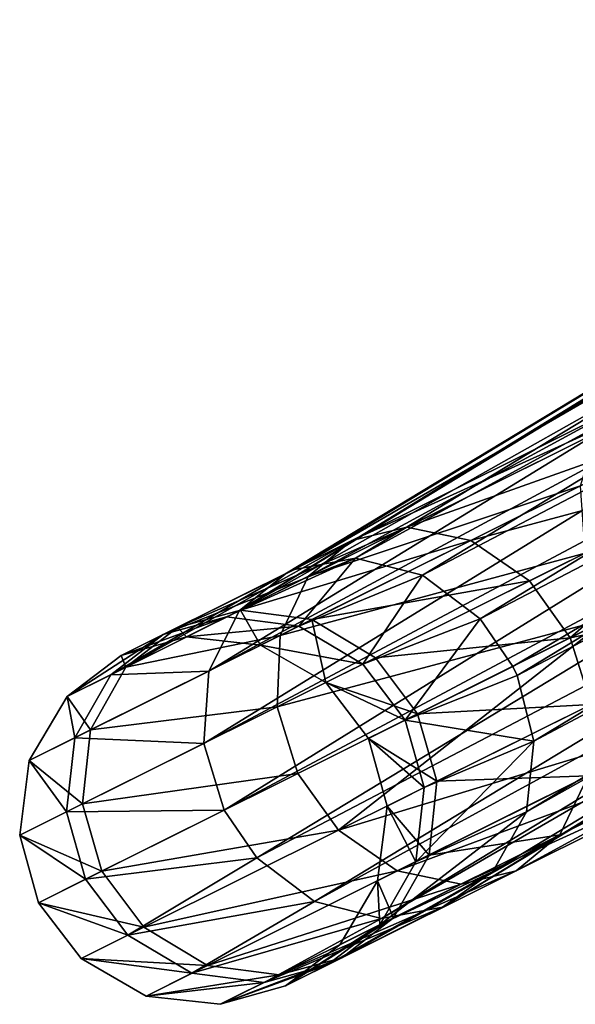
# Model space of a CAD drawing. Header units: millimetres. Extents: x -968 to -566, y -50 to 353.
# Tile 15 of 256: x -947.55 to -943.02, y 60.96 to 68.97. Entities that reach past the tile are written whole.
import ezdxf

# ---------------------------------------------------------------- set-up
doc = ezdxf.new("R2010")
doc.units = ezdxf.units.MM
doc.header["$LTSCALE"] = 25.4
doc.layers.get('0').update_dxf_attribs({"true_color": 0xff5454})

# ---------------------------------------------------------------- blocks, each defined once
blk = doc.blocks.new('WAVE-S-8860-8858-8861.STL')
at = {"color": 0}
mesh = blk.add_polyface(dxfattribs=at)
corners = [(24.4516, 116.4103, 200.3016), (32.1808, 120.8815, 185.4244), (31.6812, 120.7881, 185.1637), (24.9476, 116.5015, 200.5698)]
mesh.append_faces([[corners[k] for k in face] for face in [(0, 1, 2), (1, 0, 3)]], dxfattribs={"vtx0": -1, "color": 0})
mesh = blk.add_polyface(dxfattribs=at)
corners = [(24.9476, 116.5015, 200.5698), (32.7392, 120.7506, 185.6375), (32.1808, 120.8815, 185.4244), (25.4946, 116.3636, 200.8069)]
mesh.append_faces([[corners[k] for k in face] for face in [(0, 1, 2), (1, 0, 3)]], dxfattribs={"vtx0": -1, "color": 0})
mesh = blk.add_polyface(dxfattribs=at)
corners = [(24.3859, 116.3802, 200.2616), (31.6812, 120.7881, 185.1637), (24.0056, 116.0769, 199.9983)]
mesh.append_faces([[corners[k] for k in face] for face in [(0, 1, 2)]], dxfattribs={"color": 0})
mesh = blk.add_polyface(dxfattribs=at)
corners = [(24.0056, 116.0769, 199.9983), (31.6812, 120.7881, 185.1637), (31.2762, 120.5001, 184.882)]
mesh.append_faces([[corners[k] for k in face] for face in [(0, 1, 2)]], dxfattribs={"color": 0})
mesh = blk.add_polyface(dxfattribs=at)
corners = [(24.4516, 116.4103, 200.3016), (31.6812, 120.7881, 185.1637), (24.3859, 116.3802, 200.2616)]
mesh.append_faces([[corners[k] for k in face] for face in [(0, 1, 2)]], dxfattribs={"color": 0})
mesh = blk.add_polyface(dxfattribs=at)
corners = [(25.4946, 116.3636, 200.8069), (33.2252, 120.4076, 185.7471), (32.7392, 120.7506, 185.6375), (25.9636, 116.0104, 200.9521)]
mesh.append_faces([[corners[k] for k in face] for face in [(0, 1, 2), (1, 0, 3)]], dxfattribs={"vtx0": -1, "color": 0})
mesh = blk.add_polyface(dxfattribs=at)
corners = [(31.2762, 120.5001, 184.882), (31.0137, 120.023, 184.603), (24.0056, 116.0769, 199.9983)]
mesh.append_faces([[corners[k] for k in face] for face in [(0, 1, 2)]], dxfattribs={"color": 0})
mesh = blk.add_polyface(dxfattribs=at)
corners = [(33.2252, 120.4076, 185.7471), (25.9636, 116.0104, 200.9521), (33.5442, 119.9558, 185.7437)]
mesh.append_faces([[corners[k] for k in face] for face in [(0, 1, 2)]], dxfattribs={"color": 0})
mesh = blk.add_polyface(dxfattribs=at)
corners = [(31.0137, 120.023, 184.603), (23.7541, 115.5849, 199.7523), (24.0056, 116.0769, 199.9983)]
mesh.append_faces([[corners[k] for k in face] for face in [(0, 1, 2)]], dxfattribs={"color": 0})
mesh = blk.add_polyface(dxfattribs=at)
corners = [(31.0137, 120.023, 184.603), (30.9701, 119.4567, 184.395), (23.7541, 115.5849, 199.7523)]
mesh.append_faces([[corners[k] for k in face] for face in [(0, 1, 2)]], dxfattribs={"color": 0})
mesh = blk.add_polyface(dxfattribs=at)
corners = [(33.5442, 119.9558, 185.7437), (25.9636, 116.0104, 200.9521), (26.2293, 115.6224, 200.988)]
mesh.append_faces([[corners[k] for k in face] for face in [(0, 1, 2)]], dxfattribs={"color": 0})
mesh = blk.add_polyface(dxfattribs=at)
corners = [(33.5442, 119.9558, 185.7437), (26.2293, 115.6224, 200.988), (26.2643, 115.5475, 200.9869)]
mesh.append_faces([[corners[k] for k in face] for face in [(0, 1, 2)]], dxfattribs={"color": 0})
mesh = blk.add_polyface(dxfattribs=at)
corners = [(33.6987, 119.4346, 185.6417), (26.2643, 115.5475, 200.9869), (26.4006, 115.0153, 200.9231), (33.5442, 119.9558, 185.7437)]
mesh.append_faces([[corners[k] for k in face] for face in [(0, 1, 2), (1, 0, 3)]], dxfattribs={"vtx0": -1, "color": 0})
mesh = blk.add_polyface(dxfattribs=at)
corners = [(30.9701, 119.4567, 184.395), (23.7149, 114.9968, 199.5878), (23.7541, 115.5849, 199.7523)]
mesh.append_faces([[corners[k] for k in face] for face in [(0, 1, 2)]], dxfattribs={"color": 0})
mesh = blk.add_polyface(dxfattribs=at)
corners = [(30.9701, 119.4567, 184.395), (31.1245, 118.9356, 184.293), (23.7149, 114.9968, 199.5878)]
mesh.append_faces([[corners[k] for k in face] for face in [(0, 1, 2)]], dxfattribs={"color": 0})
mesh = blk.add_polyface(dxfattribs=at)
corners = [(33.6551, 118.8684, 185.4337), (26.4006, 115.0153, 200.9231), (26.3399, 114.4388, 200.7508), (33.6987, 119.4346, 185.6417)]
mesh.append_faces([[corners[k] for k in face] for face in [(0, 1, 2), (1, 0, 3)]], dxfattribs={"vtx0": -1, "color": 0})
mesh = blk.add_polyface(dxfattribs=at)
corners = [(31.1245, 118.9356, 184.293), (23.8797, 114.4524, 199.5351), (23.7149, 114.9968, 199.5878)]
mesh.append_faces([[corners[k] for k in face] for face in [(0, 1, 2)]], dxfattribs={"color": 0})
mesh = blk.add_polyface(dxfattribs=at)
corners = [(31.1245, 118.9356, 184.293), (31.4435, 118.4837, 184.2897), (23.8797, 114.4524, 199.5351)]
mesh.append_faces([[corners[k] for k in face] for face in [(0, 1, 2)]], dxfattribs={"color": 0})
mesh = blk.add_polyface(dxfattribs=at)
corners = [(33.3925, 118.3913, 185.1547), (26.3399, 114.4388, 200.7508), (26.066, 113.9548, 200.4956), (33.6551, 118.8684, 185.4337)]
mesh.append_faces([[corners[k] for k in face] for face in [(0, 1, 2), (1, 0, 3)]], dxfattribs={"vtx0": -1, "color": 0})
mesh = blk.add_polyface(dxfattribs=at)
corners = [(31.4435, 118.4837, 184.2897), (24.1454, 114.0644, 199.571), (23.8797, 114.4524, 199.5351)]
mesh.append_faces([[corners[k] for k in face] for face in [(0, 1, 2)]], dxfattribs={"color": 0})
mesh = blk.add_polyface(dxfattribs=at)
corners = [(31.9295, 118.1408, 184.3992), (24.1454, 114.0644, 199.571), (31.4435, 118.4837, 184.2897), (24.6143, 113.7112, 199.7162)]
mesh.append_faces([[corners[k] for k in face] for face in [(0, 1, 2), (1, 0, 3)]], dxfattribs={"vtx0": -1, "color": 0})
mesh = blk.add_polyface(dxfattribs=at)
corners = [(33.3925, 118.3913, 185.1547), (25.6574, 113.6645, 200.2216), (32.9876, 118.1032, 184.873), (26.066, 113.9548, 200.4956)]
mesh.append_faces([[corners[k] for k in face] for face in [(0, 1, 2), (1, 0, 3)]], dxfattribs={"vtx0": -1, "color": 0})
mesh = blk.add_polyface(dxfattribs=at)
corners = [(32.4879, 118.0099, 184.6124), (24.6143, 113.7112, 199.7162), (31.9295, 118.1408, 184.3992), (25.1614, 113.5733, 199.9533)]
mesh.append_faces([[corners[k] for k in face] for face in [(0, 1, 2), (1, 0, 3)]], dxfattribs={"vtx0": -1, "color": 0})
mesh = blk.add_polyface(dxfattribs=at)
corners = [(32.9876, 118.1032, 184.873), (25.1614, 113.5733, 199.9533), (32.4879, 118.0099, 184.6124), (25.6574, 113.6645, 200.2216)]
mesh.append_faces([[corners[k] for k in face] for face in [(0, 1, 2), (1, 0, 3)]], dxfattribs={"vtx0": -1, "color": 0})
mesh = blk.add_polyface(dxfattribs=at)
corners = [(24.9197, 116.646, 212.8507), (27.513, 117.8234, 215.0983), (25.3667, 116.7546, 212.5437), (27.1678, 117.7654, 215.5265)]
mesh.append_faces([[corners[k] for k in face] for face in [(0, 1, 2), (1, 0, 3)]], dxfattribs={"vtx0": -1, "color": 0})
mesh = blk.add_polyface(dxfattribs=at)
corners = [(25.3667, 116.7546, 212.5437), (27.9394, 117.6689, 214.6981), (25.8883, 116.6476, 212.2568), (27.513, 117.8234, 215.0983)]
mesh.append_faces([[corners[k] for k in face] for face in [(0, 1, 2), (1, 0, 3)]], dxfattribs={"vtx0": -1, "color": 0})
mesh = blk.add_polyface(dxfattribs=at)
corners = [(24.5636, 116.3548, 213.1577), (27.1678, 117.7654, 215.5265), (24.9197, 116.646, 212.8507), (26.9136, 117.5249, 215.9547)]
mesh.append_faces([[corners[k] for k in face] for face in [(0, 1, 2), (1, 0, 3)]], dxfattribs={"vtx0": -1, "color": 0})
mesh = blk.add_polyface(dxfattribs=at)
corners = [(25.8883, 116.6476, 212.2568), (28.3535, 117.3066, 214.4305), (26.366, 116.317, 212.0649), (27.9394, 117.6689, 214.6981)]
mesh.append_faces([[corners[k] for k in face] for face in [(0, 1, 2), (1, 0, 3)]], dxfattribs={"vtx0": -1, "color": 0})
mesh = blk.add_polyface(dxfattribs=at)
corners = [(26.7798, 117.0915, 216.3549), (24.5636, 116.3548, 213.1577), (24.3347, 115.874, 213.4446), (26.9136, 117.5249, 215.9547)]
mesh.append_faces([[corners[k] for k in face] for face in [(0, 1, 2), (1, 0, 3)]], dxfattribs={"vtx0": -1, "color": 0})
mesh = blk.add_polyface(dxfattribs=at)
corners = [(28.3535, 117.3066, 214.4305), (26.6964, 115.855, 212.0035), (26.366, 116.317, 212.0649), (28.6635, 116.8345, 214.3448)]
mesh.append_faces([[corners[k] for k in face] for face in [(0, 1, 2), (1, 0, 3)]], dxfattribs={"vtx0": -1, "color": 0})
mesh = blk.add_polyface(dxfattribs=at)
corners = [(26.8194, 116.5427, 216.6225), (24.3347, 115.874, 213.4446), (24.3106, 115.2935, 213.6365), (26.7798, 117.0915, 216.3549)]
mesh.append_faces([[corners[k] for k in face] for face in [(0, 1, 2), (1, 0, 3)]], dxfattribs={"vtx0": -1, "color": 0})
mesh = blk.add_polyface(dxfattribs=at)
corners = [(26.6964, 115.855, 212.0035), (28.8535, 116.3026, 214.4305), (26.866, 115.313, 212.0649), (28.6635, 116.8345, 214.3448)]
mesh.append_faces([[corners[k] for k in face] for face in [(0, 1, 2), (1, 0, 3)]], dxfattribs={"vtx0": -1, "color": 0})
mesh = blk.add_polyface(dxfattribs=at)
corners = [(23.5006, 115.9393, 209.541), (25.3667, 116.7546, 212.5437), (24.0119, 116.08, 209.384), (24.9197, 116.646, 212.8507)]
mesh.append_faces([[corners[k] for k in face] for face in [(0, 1, 2), (1, 0, 3)]], dxfattribs={"vtx0": -1, "color": 0})
mesh = blk.add_polyface(dxfattribs=at)
corners = [(24.0119, 116.08, 209.384), (25.8883, 116.6476, 212.2568), (24.5935, 116.0029, 209.2372), (25.3667, 116.7546, 212.5437)]
mesh.append_faces([[corners[k] for k in face] for face in [(0, 1, 2), (1, 0, 3)]], dxfattribs={"vtx0": -1, "color": 0})
mesh = blk.add_polyface(dxfattribs=at)
corners = [(23.0802, 115.6161, 209.6982), (24.9197, 116.646, 212.8507), (23.5006, 115.9393, 209.541), (24.5636, 116.3548, 213.1577)]
mesh.append_faces([[corners[k] for k in face] for face in [(0, 1, 2), (1, 0, 3)]], dxfattribs={"vtx0": -1, "color": 0})
mesh = blk.add_polyface(dxfattribs=at)
corners = [(24.5935, 116.0029, 209.2372), (26.366, 116.317, 212.0649), (25.1115, 115.6923, 209.139), (25.8883, 116.6476, 212.2568)]
mesh.append_faces([[corners[k] for k in face] for face in [(0, 1, 2), (1, 0, 3)]], dxfattribs={"vtx0": -1, "color": 0})
mesh = blk.add_polyface(dxfattribs=at)
corners = [(23.3835, 115.8811, 203.0719), (24.9476, 116.5015, 200.5698), (24.4516, 116.4103, 200.3016)]
mesh.append_faces([[corners[k] for k in face] for face in [(0, 1, 2)]], dxfattribs={"color": 0})
mesh = blk.add_polyface(dxfattribs=at)
corners = [(23.9001, 116.0244, 203.2078), (24.9476, 116.5015, 200.5698), (23.3835, 115.8811, 203.0719)]
mesh.append_faces([[corners[k] for k in face] for face in [(0, 1, 2)]], dxfattribs={"color": 0})
mesh = blk.add_polyface(dxfattribs=at)
corners = [(24.4867, 115.9497, 203.3349), (24.9476, 116.5015, 200.5698), (23.9001, 116.0244, 203.2078)]
mesh.append_faces([[corners[k] for k in face] for face in [(0, 1, 2)]], dxfattribs={"color": 0})
mesh = blk.add_polyface(dxfattribs=at)
corners = [(27.0094, 116.0108, 216.7082), (24.3106, 115.2935, 213.6365), (24.4802, 114.7515, 213.6979), (26.8194, 116.5427, 216.6225)]
mesh.append_faces([[corners[k] for k in face] for face in [(0, 1, 2), (1, 0, 3)]], dxfattribs={"vtx0": -1, "color": 0})
mesh = blk.add_polyface(dxfattribs=at)
corners = [(24.4867, 115.9497, 203.3349), (25.4946, 116.3636, 200.8069), (24.9476, 116.5015, 200.5698)]
mesh.append_faces([[corners[k] for k in face] for face in [(0, 1, 2)]], dxfattribs={"color": 0})
mesh = blk.add_polyface(dxfattribs=at)
corners = [(24.3347, 115.874, 213.4446), (23.0802, 115.6161, 209.6982), (22.7913, 115.1055, 209.845), (24.5636, 116.3548, 213.1577)]
mesh.append_faces([[corners[k] for k in face] for face in [(0, 1, 2), (1, 0, 3)]], dxfattribs={"vtx0": -1, "color": 0})
mesh = blk.add_polyface(dxfattribs=at)
corners = [(22.9579, 115.5552, 202.9359), (24.3859, 116.3802, 200.2616), (24.0056, 116.0769, 199.9983), (23.3835, 115.8811, 203.0719)]
mesh.append_faces([[corners[k] for k in face] for face in [(0, 1, 2), (1, 0, 3)]], dxfattribs={"vtx0": -1, "color": 0})
mesh = blk.add_polyface(dxfattribs=at)
corners = [(23.3835, 115.8811, 203.0719), (24.4516, 116.4103, 200.3016), (24.3859, 116.3802, 200.2616)]
mesh.append_faces([[corners[k] for k in face] for face in [(0, 1, 2)]], dxfattribs={"color": 0})
mesh = blk.add_polyface(dxfattribs=at)
corners = [(25.008, 115.6407, 203.4198), (25.4946, 116.3636, 200.8069), (24.4867, 115.9497, 203.3349)]
mesh.append_faces([[corners[k] for k in face] for face in [(0, 1, 2)]], dxfattribs={"color": 0})
mesh = blk.add_polyface(dxfattribs=at)
corners = [(25.008, 115.6407, 203.4198), (25.9636, 116.0104, 200.9521), (25.4946, 116.3636, 200.8069)]
mesh.append_faces([[corners[k] for k in face] for face in [(0, 1, 2)]], dxfattribs={"color": 0})
mesh = blk.add_polyface(dxfattribs=at)
corners = [(25.1115, 115.6923, 209.139), (26.6964, 115.855, 212.0035), (25.4546, 115.2367, 209.1075), (26.366, 116.317, 212.0649)]
mesh.append_faces([[corners[k] for k in face] for face in [(0, 1, 2), (1, 0, 3)]], dxfattribs={"vtx0": -1, "color": 0})
mesh = blk.add_polyface(dxfattribs=at)
corners = [(22.9579, 115.5552, 202.9359), (23.7541, 115.5849, 199.7523), (22.664, 115.0421, 202.8089), (24.0056, 116.0769, 199.9983)]
mesh.append_faces([[corners[k] for k in face] for face in [(0, 1, 2), (1, 0, 3)]], dxfattribs={"vtx0": -1, "color": 0})
mesh = blk.add_polyface(dxfattribs=at)
corners = [(23.5006, 115.9393, 209.541), (23.5742, 115.8621, 206.0729), (23.0422, 115.7111, 206.0729), (24.0119, 116.08, 209.384)]
mesh.append_faces([[corners[k] for k in face] for face in [(0, 1, 2), (1, 0, 3)]], dxfattribs={"vtx0": -1, "color": 0})
mesh = blk.add_polyface(dxfattribs=at)
corners = [(23.0422, 115.7111, 206.0729), (23.9001, 116.0244, 203.2078), (23.3835, 115.8811, 203.0719), (23.5742, 115.8621, 206.0729)]
mesh.append_faces([[corners[k] for k in face] for face in [(0, 1, 2), (1, 0, 3)]], dxfattribs={"vtx0": -1, "color": 0})
mesh = blk.add_polyface(dxfattribs=at)
corners = [(24.0119, 116.08, 209.384), (24.1753, 115.7946, 206.0729), (23.5742, 115.8621, 206.0729), (24.5935, 116.0029, 209.2372)]
mesh.append_faces([[corners[k] for k in face] for face in [(0, 1, 2), (1, 0, 3)]], dxfattribs={"vtx0": -1, "color": 0})
mesh = blk.add_polyface(dxfattribs=at)
corners = [(23.5742, 115.8621, 206.0729), (24.4867, 115.9497, 203.3349), (23.9001, 116.0244, 203.2078), (24.1753, 115.7946, 206.0729)]
mesh.append_faces([[corners[k] for k in face] for face in [(0, 1, 2), (1, 0, 3)]], dxfattribs={"vtx0": -1, "color": 0})
mesh = blk.add_polyface(dxfattribs=at)
corners = [(24.5935, 116.0029, 209.2372), (24.7062, 115.4905, 206.0729), (24.1753, 115.7946, 206.0729), (25.1115, 115.6923, 209.139)]
mesh.append_faces([[corners[k] for k in face] for face in [(0, 1, 2), (1, 0, 3)]], dxfattribs={"vtx0": -1, "color": 0})
mesh = blk.add_polyface(dxfattribs=at)
corners = [(24.1753, 115.7946, 206.0729), (25.008, 115.6407, 203.4198), (24.4867, 115.9497, 203.3349), (24.7062, 115.4905, 206.0729)]
mesh.append_faces([[corners[k] for k in face] for face in [(0, 1, 2), (1, 0, 3)]], dxfattribs={"vtx0": -1, "color": 0})
mesh = blk.add_polyface(dxfattribs=at)
corners = [(24.8106, 114.2895, 213.6365), (27.0094, 116.0108, 216.7082), (24.4802, 114.7515, 213.6979), (27.3193, 115.5387, 216.6225)]
mesh.append_faces([[corners[k] for k in face] for face in [(0, 1, 2), (1, 0, 3)]], dxfattribs={"vtx0": -1, "color": 0})
mesh = blk.add_polyface(dxfattribs=at)
corners = [(25.9636, 116.0104, 200.9521), (25.008, 115.6407, 203.4198), (25.3522, 115.1857, 203.447)]
mesh.append_faces([[corners[k] for k in face] for face in [(0, 1, 2)]], dxfattribs={"color": 0})
mesh = blk.add_polyface(dxfattribs=at)
corners = [(25.9636, 116.0104, 200.9521), (25.3522, 115.1857, 203.447), (26.2293, 115.6224, 200.988)]
mesh.append_faces([[corners[k] for k in face] for face in [(0, 1, 2)]], dxfattribs={"color": 0})
mesh = blk.add_polyface(dxfattribs=at)
corners = [(23.0802, 115.6161, 209.6982), (23.0422, 115.7111, 206.0729), (22.6011, 115.3775, 206.0729), (23.5006, 115.9393, 209.541)]
mesh.append_faces([[corners[k] for k in face] for face in [(0, 1, 2), (1, 0, 3)]], dxfattribs={"vtx0": -1, "color": 0})
mesh = blk.add_polyface(dxfattribs=at)
corners = [(22.6011, 115.3775, 206.0729), (23.3835, 115.8811, 203.0719), (22.9579, 115.5552, 202.9359), (23.0422, 115.7111, 206.0729)]
mesh.append_faces([[corners[k] for k in face] for face in [(0, 1, 2), (1, 0, 3)]], dxfattribs={"vtx0": -1, "color": 0})
mesh = blk.add_polyface(dxfattribs=at)
corners = [(24.3106, 115.2935, 213.6365), (22.7913, 115.1055, 209.845), (22.727, 114.5049, 209.9431), (24.3347, 115.874, 213.4446)]
mesh.append_faces([[corners[k] for k in face] for face in [(0, 1, 2), (1, 0, 3)]], dxfattribs={"vtx0": -1, "color": 0})
mesh = blk.add_polyface(dxfattribs=at)
corners = [(25.4546, 115.2367, 209.1075), (26.866, 115.313, 212.0649), (25.6114, 114.6883, 209.139), (26.6964, 115.855, 212.0035)]
mesh.append_faces([[corners[k] for k in face] for face in [(0, 1, 2), (1, 0, 3)]], dxfattribs={"vtx0": -1, "color": 0})
mesh = blk.add_polyface(dxfattribs=at)
corners = [(26.8419, 114.7324, 212.2568), (28.7593, 115.3204, 215.0983), (26.613, 114.2517, 212.5437), (28.893, 115.7538, 214.6981)]
mesh.append_faces([[corners[k] for k in face] for face in [(0, 1, 2), (1, 0, 3)]], dxfattribs={"vtx0": -1, "color": 0})
mesh = blk.add_polyface(dxfattribs=at)
corners = [(24.7062, 115.4905, 206.0729), (25.4546, 115.2367, 209.1075), (25.0536, 115.0369, 206.0729), (25.1115, 115.6923, 209.139)]
mesh.append_faces([[corners[k] for k in face] for face in [(0, 1, 2), (1, 0, 3)]], dxfattribs={"vtx0": -1, "color": 0})
mesh = blk.add_polyface(dxfattribs=at)
corners = [(25.3522, 115.1857, 203.447), (24.7062, 115.4905, 206.0729), (25.0536, 115.0369, 206.0729), (25.008, 115.6407, 203.4198)]
mesh.append_faces([[corners[k] for k in face] for face in [(0, 1, 2), (1, 0, 3)]], dxfattribs={"vtx0": -1, "color": 0})
mesh = blk.add_polyface(dxfattribs=at)
corners = [(26.2293, 115.6224, 200.988), (25.3522, 115.1857, 203.447), (26.2643, 115.5475, 200.9869)]
mesh.append_faces([[corners[k] for k in face] for face in [(0, 1, 2)]], dxfattribs={"color": 0})
mesh = blk.add_polyface(dxfattribs=at)
corners = [(22.7913, 115.1055, 209.845), (22.6011, 115.3775, 206.0729), (22.2927, 114.8572, 206.0729), (23.0802, 115.6161, 209.6982)]
mesh.append_faces([[corners[k] for k in face] for face in [(0, 1, 2), (1, 0, 3)]], dxfattribs={"vtx0": -1, "color": 0})
mesh = blk.add_polyface(dxfattribs=at)
corners = [(22.6011, 115.3775, 206.0729), (22.664, 115.0421, 202.8089), (22.2927, 114.8572, 206.0729), (22.9579, 115.5552, 202.9359)]
mesh.append_faces([[corners[k] for k in face] for face in [(0, 1, 2), (1, 0, 3)]], dxfattribs={"vtx0": -1, "color": 0})
mesh = blk.add_polyface(dxfattribs=at)
corners = [(22.664, 115.0421, 202.8089), (23.7149, 114.9968, 199.5878), (22.5964, 114.4399, 202.724), (23.7541, 115.5849, 199.7523)]
mesh.append_faces([[corners[k] for k in face] for face in [(0, 1, 2), (1, 0, 3)]], dxfattribs={"vtx0": -1, "color": 0})
mesh = blk.add_polyface(dxfattribs=at)
corners = [(26.2643, 115.5475, 200.9869), (25.3522, 115.1857, 203.447), (26.4006, 115.0153, 200.9231)]
mesh.append_faces([[corners[k] for k in face] for face in [(0, 1, 2)]], dxfattribs={"color": 0})
mesh = blk.add_polyface(dxfattribs=at)
corners = [(27.7335, 115.1764, 216.3549), (24.8106, 114.2895, 213.6365), (25.2884, 113.9589, 213.4446), (27.3193, 115.5387, 216.6225)]
mesh.append_faces([[corners[k] for k in face] for face in [(0, 1, 2), (1, 0, 3)]], dxfattribs={"vtx0": -1, "color": 0})
mesh = blk.add_polyface(dxfattribs=at)
corners = [(25.6114, 114.6883, 209.139), (26.8419, 114.7324, 212.2568), (25.5471, 114.0877, 209.2372), (26.866, 115.313, 212.0649)]
mesh.append_faces([[corners[k] for k in face] for face in [(0, 1, 2), (1, 0, 3)]], dxfattribs={"vtx0": -1, "color": 0})
mesh = blk.add_polyface(dxfattribs=at)
corners = [(28.7593, 115.3204, 215.0983), (26.2569, 113.9605, 212.8507), (26.613, 114.2517, 212.5437), (28.505, 115.0799, 215.5265)]
mesh.append_faces([[corners[k] for k in face] for face in [(0, 1, 2), (1, 0, 3)]], dxfattribs={"vtx0": -1, "color": 0})
mesh = blk.add_polyface(dxfattribs=at)
corners = [(24.4802, 114.7515, 213.6979), (22.727, 114.5049, 209.9431), (22.8838, 113.9565, 209.9746), (24.3106, 115.2935, 213.6365)]
mesh.append_faces([[corners[k] for k in face] for face in [(0, 1, 2), (1, 0, 3)]], dxfattribs={"vtx0": -1, "color": 0})
mesh = blk.add_polyface(dxfattribs=at)
corners = [(25.0536, 115.0369, 206.0729), (25.6114, 114.6883, 209.139), (25.2061, 114.4865, 206.0729), (25.4546, 115.2367, 209.1075)]
mesh.append_faces([[corners[k] for k in face] for face in [(0, 1, 2), (1, 0, 3)]], dxfattribs={"vtx0": -1, "color": 0})
mesh = blk.add_polyface(dxfattribs=at)
corners = [(25.5079, 114.6367, 203.4198), (25.0536, 115.0369, 206.0729), (25.2061, 114.4865, 206.0729), (25.3522, 115.1857, 203.447)]
mesh.append_faces([[corners[k] for k in face] for face in [(0, 1, 2), (1, 0, 3)]], dxfattribs={"vtx0": -1, "color": 0})
mesh = blk.add_polyface(dxfattribs=at)
corners = [(28.1599, 115.0219, 215.9547), (25.2884, 113.9589, 213.4446), (25.8099, 113.8518, 213.1577), (27.7335, 115.1764, 216.3549)]
mesh.append_faces([[corners[k] for k in face] for face in [(0, 1, 2), (1, 0, 3)]], dxfattribs={"vtx0": -1, "color": 0})
mesh = blk.add_polyface(dxfattribs=at)
corners = [(25.3522, 115.1857, 203.447), (25.5079, 114.6367, 203.4198), (26.4006, 115.0153, 200.9231)]
mesh.append_faces([[corners[k] for k in face] for face in [(0, 1, 2)]], dxfattribs={"color": 0})
mesh = blk.add_polyface(dxfattribs=at)
corners = [(22.727, 114.5049, 209.9431), (22.2927, 114.8572, 206.0729), (22.2155, 114.2502, 206.0729), (22.7913, 115.1055, 209.845)]
mesh.append_faces([[corners[k] for k in face] for face in [(0, 1, 2), (1, 0, 3)]], dxfattribs={"vtx0": -1, "color": 0})
mesh = blk.add_polyface(dxfattribs=at)
corners = [(28.505, 115.0799, 215.5265), (25.8099, 113.8518, 213.1577), (26.2569, 113.9605, 212.8507), (28.1599, 115.0219, 215.9547)]
mesh.append_faces([[corners[k] for k in face] for face in [(0, 1, 2), (1, 0, 3)]], dxfattribs={"vtx0": -1, "color": 0})
mesh = blk.add_polyface(dxfattribs=at)
corners = [(22.2927, 114.8572, 206.0729), (22.5964, 114.4399, 202.724), (22.2155, 114.2502, 206.0729), (22.664, 115.0421, 202.8089)]
mesh.append_faces([[corners[k] for k in face] for face in [(0, 1, 2), (1, 0, 3)]], dxfattribs={"vtx0": -1, "color": 0})
mesh = blk.add_polyface(dxfattribs=at)
corners = [(22.5964, 114.4399, 202.724), (23.8797, 114.4524, 199.5351), (22.7521, 113.8909, 202.6968), (23.7149, 114.9968, 199.5878)]
mesh.append_faces([[corners[k] for k in face] for face in [(0, 1, 2), (1, 0, 3)]], dxfattribs={"vtx0": -1, "color": 0})
mesh = blk.add_polyface(dxfattribs=at)
corners = [(26.4006, 115.0153, 200.9231), (25.5079, 114.6367, 203.4198), (25.4403, 114.0345, 203.3349)]
mesh.append_faces([[corners[k] for k in face] for face in [(0, 1, 2)]], dxfattribs={"color": 0})
mesh = blk.add_polyface(dxfattribs=at)
corners = [(26.4006, 115.0153, 200.9231), (25.4403, 114.0345, 203.3349), (26.3399, 114.4388, 200.7508)]
mesh.append_faces([[corners[k] for k in face] for face in [(0, 1, 2)]], dxfattribs={"color": 0})
mesh = blk.add_polyface(dxfattribs=at)
corners = [(24.8106, 114.2895, 213.6365), (22.8838, 113.9565, 209.9746), (23.2269, 113.5009, 209.9431), (24.4802, 114.7515, 213.6979)]
mesh.append_faces([[corners[k] for k in face] for face in [(0, 1, 2), (1, 0, 3)]], dxfattribs={"vtx0": -1, "color": 0})
mesh = blk.add_polyface(dxfattribs=at)
corners = [(25.2061, 114.4865, 206.0729), (25.5471, 114.0877, 209.2372), (25.1289, 113.8795, 206.0729), (25.6114, 114.6883, 209.139)]
mesh.append_faces([[corners[k] for k in face] for face in [(0, 1, 2), (1, 0, 3)]], dxfattribs={"vtx0": -1, "color": 0})
mesh = blk.add_polyface(dxfattribs=at)
corners = [(25.5471, 114.0877, 209.2372), (26.613, 114.2517, 212.5437), (25.2582, 113.5771, 209.384), (26.8419, 114.7324, 212.2568)]
mesh.append_faces([[corners[k] for k in face] for face in [(0, 1, 2), (1, 0, 3)]], dxfattribs={"vtx0": -1, "color": 0})
mesh = blk.add_polyface(dxfattribs=at)
corners = [(25.4403, 114.0345, 203.3349), (25.2061, 114.4865, 206.0729), (25.1289, 113.8795, 206.0729), (25.5079, 114.6367, 203.4198)]
mesh.append_faces([[corners[k] for k in face] for face in [(0, 1, 2), (1, 0, 3)]], dxfattribs={"vtx0": -1, "color": 0})
mesh = blk.add_polyface(dxfattribs=at)
corners = [(22.8838, 113.9565, 209.9746), (22.2155, 114.2502, 206.0729), (22.3681, 113.6997, 206.0729), (22.727, 114.5049, 209.9431)]
mesh.append_faces([[corners[k] for k in face] for face in [(0, 1, 2), (1, 0, 3)]], dxfattribs={"vtx0": -1, "color": 0})
mesh = blk.add_polyface(dxfattribs=at)
corners = [(22.2155, 114.2502, 206.0729), (22.7521, 113.8909, 202.6968), (22.3681, 113.6997, 206.0729), (22.5964, 114.4399, 202.724)]
mesh.append_faces([[corners[k] for k in face] for face in [(0, 1, 2), (1, 0, 3)]], dxfattribs={"vtx0": -1, "color": 0})
mesh = blk.add_polyface(dxfattribs=at)
corners = [(23.8797, 114.4524, 199.5351), (24.1454, 114.0644, 199.571), (22.7521, 113.8909, 202.6968)]
mesh.append_faces([[corners[k] for k in face] for face in [(0, 1, 2)]], dxfattribs={"color": 0})
mesh = blk.add_polyface(dxfattribs=at)
corners = [(26.3399, 114.4388, 200.7508), (25.4403, 114.0345, 203.3349), (25.1464, 113.5214, 203.2078)]
mesh.append_faces([[corners[k] for k in face] for face in [(0, 1, 2)]], dxfattribs={"color": 0})
mesh = blk.add_polyface(dxfattribs=at)
corners = [(26.3399, 114.4388, 200.7508), (25.1464, 113.5214, 203.2078), (26.066, 113.9548, 200.4956)]
mesh.append_faces([[corners[k] for k in face] for face in [(0, 1, 2)]], dxfattribs={"color": 0})
mesh = blk.add_polyface(dxfattribs=at)
corners = [(25.2884, 113.9589, 213.4446), (23.2269, 113.5009, 209.9431), (23.7449, 113.1903, 209.845), (24.8106, 114.2895, 213.6365)]
mesh.append_faces([[corners[k] for k in face] for face in [(0, 1, 2), (1, 0, 3)]], dxfattribs={"vtx0": -1, "color": 0})
mesh = blk.add_polyface(dxfattribs=at)
corners = [(26.613, 114.2517, 212.5437), (24.8378, 113.2538, 209.541), (25.2582, 113.5771, 209.384), (26.2569, 113.9605, 212.8507)]
mesh.append_faces([[corners[k] for k in face] for face in [(0, 1, 2), (1, 0, 3)]], dxfattribs={"vtx0": -1, "color": 0})
mesh = blk.add_polyface(dxfattribs=at)
corners = [(24.1454, 114.0644, 199.571), (23.0963, 113.4359, 202.724), (22.7521, 113.8909, 202.6968)]
mesh.append_faces([[corners[k] for k in face] for face in [(0, 1, 2)]], dxfattribs={"color": 0})
mesh = blk.add_polyface(dxfattribs=at)
corners = [(23.0963, 113.4359, 202.724), (24.1454, 114.0644, 199.571), (24.6143, 113.7112, 199.7162)]
mesh.append_faces([[corners[k] for k in face] for face in [(0, 1, 2)]], dxfattribs={"color": 0})
mesh = blk.add_polyface(dxfattribs=at)
corners = [(25.1289, 113.8795, 206.0729), (25.2582, 113.5771, 209.384), (24.8206, 113.3592, 206.0729), (25.5471, 114.0877, 209.2372)]
mesh.append_faces([[corners[k] for k in face] for face in [(0, 1, 2), (1, 0, 3)]], dxfattribs={"vtx0": -1, "color": 0})
mesh = blk.add_polyface(dxfattribs=at)
corners = [(25.1464, 113.5214, 203.2078), (25.1289, 113.8795, 206.0729), (24.8206, 113.3592, 206.0729), (25.4403, 114.0345, 203.3349)]
mesh.append_faces([[corners[k] for k in face] for face in [(0, 1, 2), (1, 0, 3)]], dxfattribs={"vtx0": -1, "color": 0})
mesh = blk.add_polyface(dxfattribs=at)
corners = [(23.2269, 113.5009, 209.9431), (22.3681, 113.6997, 206.0729), (22.7154, 113.2462, 206.0729), (22.8838, 113.9565, 209.9746)]
mesh.append_faces([[corners[k] for k in face] for face in [(0, 1, 2), (1, 0, 3)]], dxfattribs={"vtx0": -1, "color": 0})
mesh = blk.add_polyface(dxfattribs=at)
corners = [(25.8099, 113.8518, 213.1577), (23.7449, 113.1903, 209.845), (24.3265, 113.1132, 209.6982), (25.2884, 113.9589, 213.4446)]
mesh.append_faces([[corners[k] for k in face] for face in [(0, 1, 2), (1, 0, 3)]], dxfattribs={"vtx0": -1, "color": 0})
mesh = blk.add_polyface(dxfattribs=at)
corners = [(26.2569, 113.9605, 212.8507), (24.3265, 113.1132, 209.6982), (24.8378, 113.2538, 209.541), (25.8099, 113.8518, 213.1577)]
mesh.append_faces([[corners[k] for k in face] for face in [(0, 1, 2), (1, 0, 3)]], dxfattribs={"vtx0": -1, "color": 0})
mesh = blk.add_polyface(dxfattribs=at)
corners = [(25.1464, 113.5214, 203.2078), (24.7208, 113.1956, 203.0719), (26.066, 113.9548, 200.4956)]
mesh.append_faces([[corners[k] for k in face] for face in [(0, 1, 2)]], dxfattribs={"color": 0})
mesh = blk.add_polyface(dxfattribs=at)
corners = [(24.7208, 113.1956, 203.0719), (25.6574, 113.6645, 200.2216), (26.066, 113.9548, 200.4956)]
mesh.append_faces([[corners[k] for k in face] for face in [(0, 1, 2)]], dxfattribs={"color": 0})
mesh = blk.add_polyface(dxfattribs=at)
corners = [(22.3681, 113.6997, 206.0729), (23.0963, 113.4359, 202.724), (22.7154, 113.2462, 206.0729), (22.7521, 113.8909, 202.6968)]
mesh.append_faces([[corners[k] for k in face] for face in [(0, 1, 2), (1, 0, 3)]], dxfattribs={"vtx0": -1, "color": 0})
mesh = blk.add_polyface(dxfattribs=at)
corners = [(23.6176, 113.1269, 202.8089), (23.0963, 113.4359, 202.724), (24.6143, 113.7112, 199.7162)]
mesh.append_faces([[corners[k] for k in face] for face in [(0, 1, 2)]], dxfattribs={"color": 0})
mesh = blk.add_polyface(dxfattribs=at)
corners = [(23.6176, 113.1269, 202.8089), (24.6143, 113.7112, 199.7162), (25.1614, 113.5733, 199.9533)]
mesh.append_faces([[corners[k] for k in face] for face in [(0, 1, 2)]], dxfattribs={"color": 0})
mesh = blk.add_polyface(dxfattribs=at)
corners = [(24.7208, 113.1956, 203.0719), (24.2042, 113.0522, 202.9359), (25.6574, 113.6645, 200.2216)]
mesh.append_faces([[corners[k] for k in face] for face in [(0, 1, 2)]], dxfattribs={"color": 0})
mesh = blk.add_polyface(dxfattribs=at)
corners = [(24.2042, 113.0522, 202.9359), (25.1614, 113.5733, 199.9533), (25.6574, 113.6645, 200.2216)]
mesh.append_faces([[corners[k] for k in face] for face in [(0, 1, 2)]], dxfattribs={"color": 0})
mesh = blk.add_polyface(dxfattribs=at)
corners = [(24.2042, 113.0522, 202.9359), (23.6176, 113.1269, 202.8089), (25.1614, 113.5733, 199.9533)]
mesh.append_faces([[corners[k] for k in face] for face in [(0, 1, 2)]], dxfattribs={"color": 0})
mesh = blk.add_polyface(dxfattribs=at)
corners = [(25.2582, 113.5771, 209.384), (24.3794, 113.0256, 206.0729), (24.8206, 113.3592, 206.0729), (24.8378, 113.2538, 209.541)]
mesh.append_faces([[corners[k] for k in face] for face in [(0, 1, 2), (1, 0, 3)]], dxfattribs={"vtx0": -1, "color": 0})
mesh = blk.add_polyface(dxfattribs=at)
corners = [(23.7449, 113.1903, 209.845), (22.7154, 113.2462, 206.0729), (23.2463, 112.9421, 206.0729), (23.2269, 113.5009, 209.9431)]
mesh.append_faces([[corners[k] for k in face] for face in [(0, 1, 2), (1, 0, 3)]], dxfattribs={"vtx0": -1, "color": 0})
mesh = blk.add_polyface(dxfattribs=at)
corners = [(25.1464, 113.5214, 203.2078), (24.3794, 113.0256, 206.0729), (24.7208, 113.1956, 203.0719), (24.8206, 113.3592, 206.0729)]
mesh.append_faces([[corners[k] for k in face] for face in [(0, 1, 2), (1, 0, 3)]], dxfattribs={"vtx0": -1, "color": 0})
mesh = blk.add_polyface(dxfattribs=at)
corners = [(23.6176, 113.1269, 202.8089), (22.7154, 113.2462, 206.0729), (23.0963, 113.4359, 202.724), (23.2463, 112.9421, 206.0729)]
mesh.append_faces([[corners[k] for k in face] for face in [(0, 1, 2), (1, 0, 3)]], dxfattribs={"vtx0": -1, "color": 0})
mesh = blk.add_polyface(dxfattribs=at)
corners = [(24.8378, 113.2538, 209.541), (23.8474, 112.8746, 206.0729), (24.3794, 113.0256, 206.0729), (24.3265, 113.1132, 209.6982)]
mesh.append_faces([[corners[k] for k in face] for face in [(0, 1, 2), (1, 0, 3)]], dxfattribs={"vtx0": -1, "color": 0})
mesh = blk.add_polyface(dxfattribs=at)
corners = [(24.3265, 113.1132, 209.6982), (23.2463, 112.9421, 206.0729), (23.8474, 112.8746, 206.0729), (23.7449, 113.1903, 209.845)]
mesh.append_faces([[corners[k] for k in face] for face in [(0, 1, 2), (1, 0, 3)]], dxfattribs={"vtx0": -1, "color": 0})
mesh = blk.add_polyface(dxfattribs=at)
corners = [(24.7208, 113.1956, 203.0719), (23.8474, 112.8746, 206.0729), (24.2042, 113.0522, 202.9359), (24.3794, 113.0256, 206.0729)]
mesh.append_faces([[corners[k] for k in face] for face in [(0, 1, 2), (1, 0, 3)]], dxfattribs={"vtx0": -1, "color": 0})
mesh = blk.add_polyface(dxfattribs=at)
corners = [(24.2042, 113.0522, 202.9359), (23.2463, 112.9421, 206.0729), (23.6176, 113.1269, 202.8089), (23.8474, 112.8746, 206.0729)]
mesh.append_faces([[corners[k] for k in face] for face in [(0, 1, 2), (1, 0, 3)]], dxfattribs={"vtx0": -1, "color": 0})
blk = doc.blocks.new('Grupuj#4')
at = {"color": 250, "true_color": 0x262626}
blk.add_blockref('WAVE-S-8860-8858-8861.STL', (-2.103, -2.016, -11.792), dxfattribs=at)

msp = doc.modelspace()

# ---------------------------------------------------------------- block references
at = {"color": 0}
msp.add_blockref('Grupuj#4', (-967.6591, -49.899, 117.692), dxfattribs=at)

doc.saveas('drawing.dxf')
